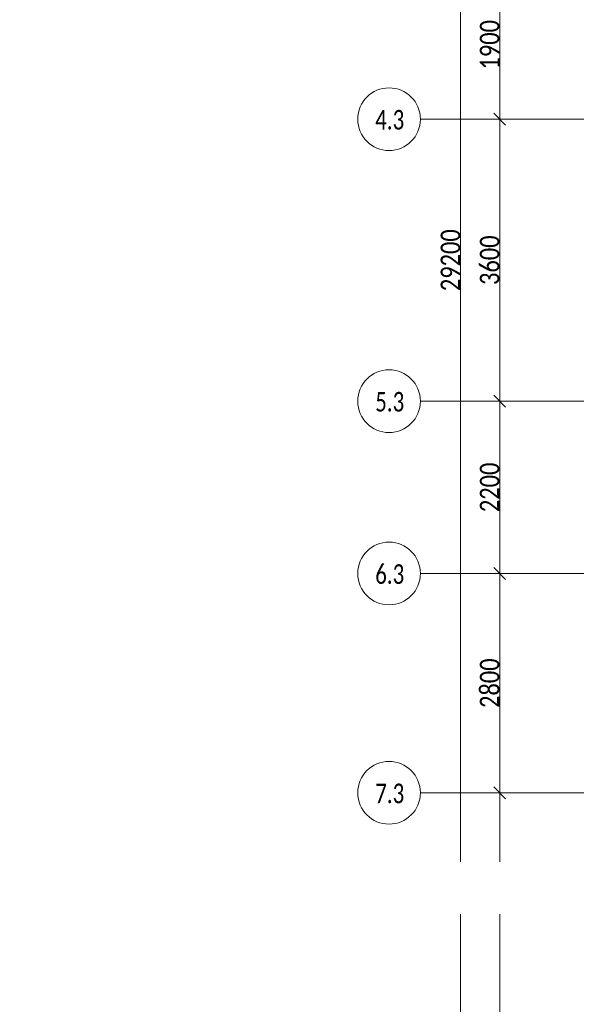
# Model space of a CAD drawing. Header units: millimetres. Extents: x -521669 to 178656, y -69521 to 500758.
# Tile 80 of 256: x -200411 to -193307, y 464513 to 477083. Entities that reach past the tile are written whole.
import ezdxf
from ezdxf import colors
from ezdxf.entities.mleader import LeaderData, LeaderLine
from ezdxf.math import Vec2, Vec3

# ---------------------------------------------------------------- set-up
doc = ezdxf.new("R2010")
doc.units = ezdxf.units.MM
doc.linetypes.add('-D1d1-15x02', pattern=[19, 15, -2, 0, -2])
doc.layers.get('Defpoints').update_dxf_attribs({"color": 31})
for name, color, linetype, lineweight in [('A-ANNO-DIMS', 8, 'Continuous', 5), ('dim_pot', 183, 'Continuous', 9), ('S-GRID', 7, 'Continuous', 5), ('S-GRID-IDEN', 7, 'Continuous', 5)]:
    doc.layers.add(name, color=color, linetype=linetype, lineweight=lineweight)
doc.styles.add('Calibri Light', font='calibril.ttf', dxfattribs={"width": 0.8, "height": 250})
doc.styles.add('Calibri Light_2', font='calibril.ttf', dxfattribs={"width": 0.75, "height": 250})
doc.styles.add('In tre', font='isocpeur.ttf', dxfattribs={"width": 0.8, "oblique": 10})
doc.dimstyles.new('2_5', dxfattribs={"dimscale": 304.8, "dimtxt": 294.337106, "dimasz": 0.492126, "dimexe": 0.492126, "dimexo": 0.492126, "dimgap": 0, "dimtad": 1, "dimdec": 0, "dimrnd": 5, "dimdsep": 46, "dimtxsty": 'Calibri Light', "dimblk1": 'OBLIQUE', "dimblk2": 'OBLIQUE', "dimsah": 1, "dimcen": 0.09, "dimdle": 0.492126, "dimazin": 0, "dimtfac": 1, "dimtdec": 4, "dimtix": 1, "dimtmove": 0, "dimatfit": 3, "dimfxl": 1, "dimtvp": 1, "dimtolj": 1, "dimtzin": 0, "dimlwd": 5, "dimlwe": 5, "dimarcsym": 2})

# ---------------------------------------------------------------- blocks, each defined once
blk = doc.blocks.new('Ось сетки - 8D-802830-50_AS_M_L34')
at = {"layer": 'S-GRID-IDEN'}
blk.add_circle((0, 0), 4, dxfattribs=at)
blk = doc.blocks.new('_Oblique')
at = {"color": 0, "linetype": 'ByBlock', "lineweight": -2}
blk.add_line((-0.5, -0.5), (0.5, 0.5), dxfattribs=at)
blk = doc.blocks.new('*D12408')
at = {"layer": 'A-ANNO-DIMS', "color": 0, "lineweight": 5, "transparency": 16777216}
for p, q in [((-194285, 459263), (-194285, 467363)), ((-194241, 467213), (-194135, 467213)), ((-194241, 459413), (-194135, 459413))]:
    blk.add_line(p, q, dxfattribs=at)
at = {"layer": 'Defpoints', "color": 0, "transparency": 16777216}
for p in [(-194391, 467213), (-194285, 467213), (-194391, 459413)]:
    blk.add_point(p, dxfattribs=at)
at = {"layer": 'A-ANNO-DIMS', "color": 0, "lineweight": 5, "transparency": 16777216, "xscale": 150, "yscale": 150, "zscale": 150}
for p, rotation in [((-194285, 467213), 90), ((-194285, 459413), 270)]:
    blk.add_blockref('_Oblique', p, dxfattribs=dict(at, rotation=rotation))
at = {"layer": 'A-ANNO-DIMS', "color": 0, "transparency": 16777216, "insert": (-194412, 463313), "char_height": 250, "width": 799.05, "attachment_point": 5, "rotation": 90, "style": 'Calibri Light'}
blk.add_mtext('\\A1;7800', dxfattribs=at)
blk = doc.blocks.new('*D12409')
at = {"layer": 'A-ANNO-DIMS', "color": 0, "lineweight": 5, "transparency": 16777216}
for p, q in [((-194285, 467063), (-194285, 470163)), ((-194241, 470013), (-194135, 470013)), ((-194241, 467213), (-194135, 467213))]:
    blk.add_line(p, q, dxfattribs=at)
at = {"layer": 'Defpoints', "color": 0, "transparency": 16777216}
for p in [(-194391, 470013), (-194285, 470013), (-194391, 467213)]:
    blk.add_point(p, dxfattribs=at)
at = {"layer": 'A-ANNO-DIMS', "color": 0, "lineweight": 5, "transparency": 16777216, "xscale": 150, "yscale": 150, "zscale": 150}
for p, rotation in [((-194285, 470013), 90), ((-194285, 467213), 270)]:
    blk.add_blockref('_Oblique', p, dxfattribs=dict(at, rotation=rotation))
at = {"layer": 'A-ANNO-DIMS', "color": 0, "transparency": 16777216, "insert": (-194412, 468613), "char_height": 250, "width": 799.05, "attachment_point": 5, "rotation": 90, "style": 'Calibri Light'}
blk.add_mtext('\\A1;2800', dxfattribs=at)
blk = doc.blocks.new('*D12410')
at = {"layer": 'A-ANNO-DIMS', "color": 0, "lineweight": 5, "transparency": 16777216}
for p, q in [((-194285, 469863), (-194285, 472363)), ((-194241, 472213), (-194135, 472213)), ((-194241, 470013), (-194135, 470013))]:
    blk.add_line(p, q, dxfattribs=at)
at = {"layer": 'Defpoints', "color": 0, "transparency": 16777216}
for p in [(-194391, 472213), (-194285, 472213), (-194391, 470013)]:
    blk.add_point(p, dxfattribs=at)
at = {"layer": 'A-ANNO-DIMS', "color": 0, "lineweight": 5, "transparency": 16777216, "xscale": 150, "yscale": 150, "zscale": 150}
for p, rotation in [((-194285, 472213), 90), ((-194285, 470013), 270)]:
    blk.add_blockref('_Oblique', p, dxfattribs=dict(at, rotation=rotation))
at = {"layer": 'A-ANNO-DIMS', "color": 0, "transparency": 16777216, "insert": (-194412, 471113), "char_height": 250, "width": 799.05, "attachment_point": 5, "rotation": 90, "style": 'Calibri Light'}
blk.add_mtext('\\A1;2200', dxfattribs=at)
blk = doc.blocks.new('*D12411')
at = {"layer": 'A-ANNO-DIMS', "color": 0, "lineweight": 5, "transparency": 16777216}
for p, q in [((-194285, 472063), (-194285, 475963)), ((-194241, 475813), (-194135, 475813)), ((-194241, 472213), (-194135, 472213))]:
    blk.add_line(p, q, dxfattribs=at)
at = {"layer": 'Defpoints', "color": 0, "transparency": 16777216}
for p in [(-194391, 475813), (-194285, 475813), (-194391, 472213)]:
    blk.add_point(p, dxfattribs=at)
at = {"layer": 'A-ANNO-DIMS', "color": 0, "lineweight": 5, "transparency": 16777216, "xscale": 150, "yscale": 150, "zscale": 150}
for p, rotation in [((-194285, 475813), 90), ((-194285, 472213), 270)]:
    blk.add_blockref('_Oblique', p, dxfattribs=dict(at, rotation=rotation))
at = {"layer": 'A-ANNO-DIMS', "color": 0, "transparency": 16777216, "insert": (-194412, 474013), "char_height": 250, "width": 799.05, "attachment_point": 5, "rotation": 90, "style": 'Calibri Light'}
blk.add_mtext('\\A1;3600', dxfattribs=at)
blk = doc.blocks.new('*D12412')
at = {"layer": 'A-ANNO-DIMS', "color": 0, "lineweight": 5, "transparency": 16777216}
for p, q in [((-194285, 475663), (-194285, 477863)), ((-194241, 477713), (-194135, 477713)), ((-194241, 475813), (-194135, 475813))]:
    blk.add_line(p, q, dxfattribs=at)
at = {"layer": 'Defpoints', "color": 0, "transparency": 16777216}
for p in [(-194391, 477713), (-194285, 477713), (-194391, 475813)]:
    blk.add_point(p, dxfattribs=at)
at = {"layer": 'A-ANNO-DIMS', "color": 0, "lineweight": 5, "transparency": 16777216, "xscale": 150, "yscale": 150, "zscale": 150}
for p, rotation in [((-194285, 477713), 90), ((-194285, 475813), 270)]:
    blk.add_blockref('_Oblique', p, dxfattribs=dict(at, rotation=rotation))
at = {"layer": 'A-ANNO-DIMS', "color": 0, "transparency": 16777216, "insert": (-194412, 476763), "char_height": 250, "width": 799.05, "attachment_point": 5, "rotation": 90, "style": 'Calibri Light'}
blk.add_mtext('\\A1;1900', dxfattribs=at)
blk = doc.blocks.new('*D12415')
at = {"layer": 'A-ANNO-DIMS', "color": 0, "lineweight": 5, "transparency": 16777216}
for p, q in [((-194785, 459263), (-194785, 488763)), ((-194741, 488613), (-194635, 488613)), ((-194741, 459413), (-194635, 459413))]:
    blk.add_line(p, q, dxfattribs=at)
at = {"layer": 'Defpoints', "color": 0, "transparency": 16777216}
for p in [(-194891, 488613), (-194785, 488613), (-194891, 459413)]:
    blk.add_point(p, dxfattribs=at)
at = {"layer": 'A-ANNO-DIMS', "color": 0, "lineweight": 5, "transparency": 16777216, "xscale": 150, "yscale": 150, "zscale": 150}
for p, rotation in [((-194785, 488613), 90), ((-194785, 459413), 270)]:
    blk.add_blockref('_Oblique', p, dxfattribs=dict(at, rotation=rotation))
at = {"layer": 'A-ANNO-DIMS', "color": 0, "transparency": 16777216, "insert": (-194912, 474013), "char_height": 250, "width": 978.55, "attachment_point": 5, "rotation": 90, "style": 'Calibri Light'}
blk.add_mtext('\\A1;29200', dxfattribs=at)

msp = doc.modelspace()

# ---------------------------------------------------------------- linework, layer by layer
at = {"layer": 'S-GRID', "linetype": '-D1d1-15x02'}
for p, q in [((-195297, 475813.3), (-153546.3, 475813.3)), ((-195297, 472213.3), (-153546.3, 472213.3)), ((-195297, 470013.3), (-153546.3, 470013.3)), ((-195297, 467213.3), (-153546.3, 467213.3))]:
    msp.add_line(p, q, dxfattribs=at)

# ---------------------------------------------------------------- block references
at = {"layer": 'S-GRID-IDEN', "xscale": 99.99999999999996, "yscale": 99.99999999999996, "zscale": 99.99999999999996, "rotation": 270}
for p in [(-195697, 475813.3), (-195697, 472213.3), (-195697, 470013.3), (-195697, 467213.3)]:
    msp.add_blockref('Ось сетки - 8D-802830-50_AS_M_L34', p, dxfattribs=at)

# ---------------------------------------------------------------- texts
at = {"layer": 'S-GRID-IDEN', "char_height": 250, "width": 415.274, "attachment_point": 1, "style": 'Calibri Light_2'}
for s, insert in [('4.3', (-195873.2, 475931)), ('5.3', (-195873.2, 472331)), ('6.3', (-195873.2, 470131)), ('7.3', (-195873.2, 467331))]:
    msp.add_mtext(s, dxfattribs=dict(at, insert=insert))

# ---------------------------------------------------------------- dimensions: what is measured, and where the dimension line sits
at = {"layer": 'A-ANNO-DIMS'}
for base, p1, p2, override, picture, middle in [((-194784.8, 488613.3), (-194890.9, 459413.3), (-194890.9, 488613.3), {"dimpost": '<>', "dimfxl": 29200}, '*D12415', (-194912.5, 474013.3)), ((-194284.8, 477713.3), (-194390.9, 475813.3), (-194390.9, 477713.3), {"dimpost": '<>', "dimfxl": 1900}, '*D12412', (-194412.5, 476763.3)), ((-194284.8, 475813.3), (-194390.9, 472213.3), (-194390.9, 475813.3), {"dimpost": '<>', "dimfxl": 3600}, '*D12411', (-194412.5, 474013.3)), ((-194284.8, 472213.3), (-194390.9, 470013.3), (-194390.9, 472213.3), {"dimpost": '<>', "dimfxl": 2200}, '*D12410', (-194412.5, 471113.3)), ((-194284.8, 470013.3), (-194390.9, 467213.3), (-194390.9, 470013.3), {"dimpost": '<>', "dimfxl": 2800}, '*D12409', (-194412.5, 468613.3)), ((-194284.8, 467213.3), (-194390.9, 459413.3), (-194390.9, 467213.3), {"dimpost": '<>', "dimfxl": 7800}, '*D12408', (-194412.5, 463313.3))]:
    dim = msp.add_linear_dim(base=base, p1=p1, p2=p2, angle=90, dimstyle='2_5', override=override, dxfattribs=at)
    dim.commit()
    dim.dimension.update_dxf_attribs({"geometry": picture, "text_midpoint": middle})

# ---------------------------------------------------------------- next in the draw order: leaders
at = {"layer": 'dim_pot', "color": 0, "linetype": 'ByBlock'}
ml = msp.add_multileader_mtext('Standard', dxfattribs=at)
ml.set_content('Подвесной потолок ГКЛ', style='In tre')
ml.set_leader_properties()
ml.build(insert=Vec2(0, 0))
ml.multileader.update_dxf_attribs({"text_left_attachment_type": 6, "text_right_attachment_type": 6, "dogleg_length": 1, "arrow_head_size": 0, "scale": 50})
ctx = ml.context
ctx.base_point, ctx.scale, ctx.char_height, ctx.arrow_head_size, ctx.landing_gap_size, ctx.plane_origin = Vec3(-108467.6, 465989), 50, 200, 0, 4.5, Vec3(-117406.3, 470828.9)
ctx.left_attachment, ctx.right_attachment, ctx.text_align_type = 6, 6, 2
notes = []
notes.append((ctx, [(0, (1, 1, 0), (-108517.6, 465989), (1, 0), 50, [(1, [(-109346.6, 469626.6)], 0, [])])]))
ctx.mtext.insert, ctx.mtext.width, ctx.mtext.defined_height, ctx.mtext.alignment, ctx.mtext.flow_direction = Vec3(-106075.8, 466229), 2609.327, 696.6, 3, 5
ctx.mtext.has_bg_fill, ctx.mtext.bg_color, ctx.mtext.bg_scale_factor, ctx.mtext.bg_transparency, ctx.mtext.use_window_bg_color = 1, -1027028792, 1.5, 0, 1
for ctx, leaders in notes:
    for number, flags, end, landing, length, lines in leaders:
        leader = LeaderData()
        leader.index, (leader.has_last_leader_line, leader.has_dogleg_vector, leader.attachment_direction) = number, flags
        leader.last_leader_point, leader.dogleg_vector, leader.dogleg_length = Vec3(end), Vec3(landing), length
        for number, points, colour, breaks in lines:
            line = LeaderLine()
            line.index, line.vertices, line.color, line.breaks = number, Vec3.list(points), colors.encode_raw_color(colour), breaks
            leader.lines.append(line)
        ctx.leaders.append(leader)

# ---------------------------------------------------------------- next in the draw order: leaders
ml = msp.add_multileader_mtext('Standard', dxfattribs=at)
ml.set_content('Лючок 500х500 для обслуживания модулей управления клапанами, расположение уточнить по месту', style='In tre')
ml.set_leader_properties()
ml.build(insert=Vec2(0, 0))
ml.multileader.update_dxf_attribs({"text_left_attachment_type": 6, "text_right_attachment_type": 6, "dogleg_length": 1, "arrow_head_size": 0, "scale": 50})
ctx = ml.context
ctx.base_point, ctx.scale, ctx.char_height, ctx.arrow_head_size, ctx.landing_gap_size, ctx.plane_origin = Vec3(-114915.5, 465707.8), 50, 200, 0, 4.5, Vec3(-111550.5, 470825.2)
ctx.left_attachment, ctx.right_attachment, ctx.text_align_type = 6, 6, 2
notes = []
notes.append((ctx, [(1, (1, 1, 0), (-111338.8, 465707.8), (-1, 0), 50, [(1, [(-110457.4, 469613.3)], 0, [])])]))
ctx.mtext.insert, ctx.mtext.width, ctx.mtext.defined_height, ctx.mtext.alignment, ctx.mtext.flow_direction = Vec3(-111393.3, 465967.8), 3637.528, 407.5, 3, 5
ctx.mtext.has_bg_fill, ctx.mtext.bg_color, ctx.mtext.bg_scale_factor, ctx.mtext.bg_transparency, ctx.mtext.use_window_bg_color = 1, -1027028792, 1.5, 0, 1
for ctx, leaders in notes:
    for number, flags, end, landing, length, lines in leaders:
        leader = LeaderData()
        leader.index, (leader.has_last_leader_line, leader.has_dogleg_vector, leader.attachment_direction) = number, flags
        leader.last_leader_point, leader.dogleg_vector, leader.dogleg_length = Vec3(end), Vec3(landing), length
        for number, points, colour, breaks in lines:
            line = LeaderLine()
            line.index, line.vertices, line.color, line.breaks = number, Vec3.list(points), colors.encode_raw_color(colour), breaks
            leader.lines.append(line)
        ctx.leaders.append(leader)

# ---------------------------------------------------------------- next in the draw order: leaders
ml = msp.add_multileader_mtext('Standard', dxfattribs=at)
ml.set_content('Подвесной потолок ГКЛ', style='In tre')
ml.set_leader_properties()
ml.build(insert=Vec2(0, 0))
ml.multileader.update_dxf_attribs({"text_left_attachment_type": 6, "text_right_attachment_type": 6, "dogleg_length": 1, "arrow_head_size": 0, "scale": 50})
ctx = ml.context
ctx.base_point, ctx.scale, ctx.char_height, ctx.arrow_head_size, ctx.landing_gap_size, ctx.plane_origin = Vec3(-172363.3, 465989), 50, 200, 0, 4.5, Vec3(-181302, 470828.9)
ctx.left_attachment, ctx.right_attachment, ctx.text_align_type = 6, 6, 2
notes = []
notes.append((ctx, [(0, (1, 1, 0), (-172413.3, 465989), (1, 0), 50, [(1, [(-173242.3, 469626.6)], 0, [])])]))
ctx.mtext.insert, ctx.mtext.width, ctx.mtext.defined_height, ctx.mtext.alignment, ctx.mtext.flow_direction = Vec3(-169971.5, 466229), 2609.327, 696.6, 3, 5
ctx.mtext.has_bg_fill, ctx.mtext.bg_color, ctx.mtext.bg_scale_factor, ctx.mtext.bg_transparency, ctx.mtext.use_window_bg_color = 1, -1027028792, 1.5, 0, 1
for ctx, leaders in notes:
    for number, flags, end, landing, length, lines in leaders:
        leader = LeaderData()
        leader.index, (leader.has_last_leader_line, leader.has_dogleg_vector, leader.attachment_direction) = number, flags
        leader.last_leader_point, leader.dogleg_vector, leader.dogleg_length = Vec3(end), Vec3(landing), length
        for number, points, colour, breaks in lines:
            line = LeaderLine()
            line.index, line.vertices, line.color, line.breaks = number, Vec3.list(points), colors.encode_raw_color(colour), breaks
            leader.lines.append(line)
        ctx.leaders.append(leader)

# ---------------------------------------------------------------- next in the draw order: leaders
ml = msp.add_multileader_mtext('Standard', dxfattribs=at)
ml.set_content('Лючок 500х500 для обслуживания модулей управления клапанами, расположение уточнить по месту', style='In tre')
ml.set_leader_properties()
ml.build(insert=Vec2(0, 0))
ml.multileader.update_dxf_attribs({"text_left_attachment_type": 6, "text_right_attachment_type": 6, "dogleg_length": 1, "arrow_head_size": 0, "scale": 50})
ctx = ml.context
ctx.base_point, ctx.scale, ctx.char_height, ctx.arrow_head_size, ctx.landing_gap_size, ctx.plane_origin = Vec3(-178811.2, 465707.8), 50, 200, 0, 4.5, Vec3(-175446.2, 470825.2)
ctx.left_attachment, ctx.right_attachment, ctx.text_align_type = 6, 6, 2
notes = []
notes.append((ctx, [(1, (1, 1, 0), (-175234.5, 465707.8), (-1, 0), 50, [(1, [(-174353.1, 469613.3)], 0, [])])]))
ctx.mtext.insert, ctx.mtext.width, ctx.mtext.defined_height, ctx.mtext.alignment, ctx.mtext.flow_direction = Vec3(-175289, 465967.8), 3637.528, 407.5, 3, 5
ctx.mtext.has_bg_fill, ctx.mtext.bg_color, ctx.mtext.bg_scale_factor, ctx.mtext.bg_transparency, ctx.mtext.use_window_bg_color = 1, -1027028792, 1.5, 0, 1
for ctx, leaders in notes:
    for number, flags, end, landing, length, lines in leaders:
        leader = LeaderData()
        leader.index, (leader.has_last_leader_line, leader.has_dogleg_vector, leader.attachment_direction) = number, flags
        leader.last_leader_point, leader.dogleg_vector, leader.dogleg_length = Vec3(end), Vec3(landing), length
        for number, points, colour, breaks in lines:
            line = LeaderLine()
            line.index, line.vertices, line.color, line.breaks = number, Vec3.list(points), colors.encode_raw_color(colour), breaks
            leader.lines.append(line)
        ctx.leaders.append(leader)

doc.saveas('drawing.dxf')
